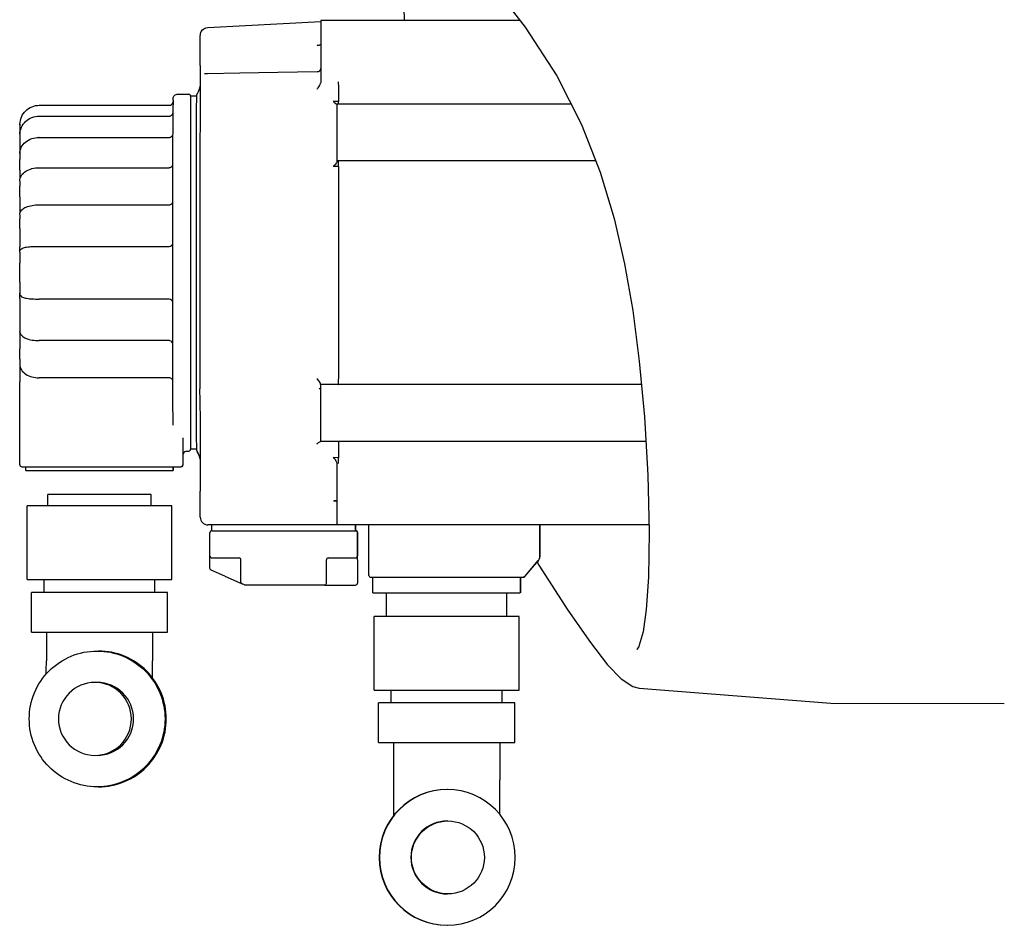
# Model space of a CAD drawing. Header units: millimetres. Extents: x 4086 to 10416, y 123 to 1549.
# Tile 184 of 256: x 7325 to 7388, y 910 to 969. Entities that reach past the tile are written whole.
import ezdxf

# ---------------------------------------------------------------- set-up
doc = ezdxf.new("R2010")
doc.units = ezdxf.units.MM
doc.layers.add('外形图', color=7, linetype='Continuous')

msp = doc.modelspace()

# ---------------------------------------------------------------- linework, layer by layer
at = {"layer": '外形图', "color": 7, "linetype": 'Continuous'}
for p, q in [((7336.871, 968.314), (7344.158, 968.696)), ((7357.011, 968.757), (7344.154, 968.757)), ((7344.154, 968.257), (7344.154, 964.819)), ((7336.385, 965.869), (7336.385, 965.867)), ((7336.66, 965.318), (7336.656, 965.318)), ((7336.671, 965.319), (7336.66, 965.318)), ((7336.866, 965.332), (7336.809, 965.33)), ((7344.002, 965.459), (7343.926, 965.453)), ((7345.29, 964.802), (7345.303, 964.435)), ((7334.898, 964.007), (7335.648, 964.007)), ((7336.148, 963.882), (7335.773, 963.882)), ((7345.303, 964.435), (7345.302, 963.543)), ((7326.02, 963.299), (7334.395, 963.299)), ((7345.302, 963.543), (7344.965, 963.543)), ((7345.195, 963.382), (7360.293, 963.382)), ((7326.016, 962.597), (7334.391, 962.597)), ((7334.638, 962.433), (7334.639, 962.652)), ((7334.639, 962.652), (7334.64, 962.828)), ((7334.64, 962.99), (7334.641, 963.119)), ((7334.64, 962.828), (7334.64, 962.99)), ((7345.194, 962.882), (7345.194, 960.207)), ((7324.771, 962.075), (7324.77, 962.058)), ((7324.77, 962.042), (7324.77, 962.058)), ((7324.77, 962.042), (7324.77, 961.653)), ((7334.637, 962.11), (7334.638, 962.171)), ((7334.637, 961.858), (7334.637, 962.11)), ((7334.638, 962.171), (7334.638, 962.433)), ((7324.766, 961.423), (7324.766, 961.376)), ((7324.766, 961.376), (7324.766, 961.013)), ((7324.77, 961.653), (7324.77, 961.464)), ((7334.635, 961.375), (7334.636, 961.465)), ((7334.635, 961.299), (7334.635, 961.375)), ((7334.635, 961.257), (7334.635, 961.299)), ((7334.636, 961.742), (7334.637, 961.858)), ((7334.636, 961.591), (7334.636, 961.742)), ((7334.636, 961.465), (7334.636, 961.591)), ((7326.011, 961.225), (7334.386, 961.225)), ((7334.634, 960.827), (7334.635, 961.038)), ((7334.634, 960.597), (7334.634, 960.827)), ((7334.635, 961.038), (7334.635, 961.257)), ((7324.762, 960.181), (7324.762, 960.105)), ((7324.762, 960.105), (7324.763, 959.794)), ((7324.766, 960.373), (7324.765, 960.2)), ((7334.633, 960.18), (7334.634, 960.373)), ((7334.633, 959.934), (7334.633, 960.18)), ((7334.634, 960.504), (7334.634, 960.597)), ((7334.634, 960.42), (7334.634, 960.504)), ((7334.634, 960.373), (7334.634, 960.42)), ((7335.758, 960.446), (7335.758, 960.43)), ((7335.758, 960.43), (7335.758, 959.94)), ((7334.632, 959.525), (7334.633, 959.865)), ((7334.632, 959.453), (7334.632, 959.525)), ((7334.632, 959.335), (7334.632, 959.453)), ((7334.633, 959.865), (7334.633, 959.934)), ((7335.758, 959.94), (7335.757, 959.819)), ((7335.757, 959.819), (7335.757, 959.48)), ((7335.757, 959.48), (7335.757, 959.465)), ((7361.889, 959.707), (7345.195, 959.707)), ((7345.197, 959.694), (7345.197, 959.67)), ((7324.763, 959.112), (7324.762, 958.548)), ((7326.008, 959.275), (7334.383, 959.275)), ((7334.631, 958.581), (7334.632, 959.102)), ((7334.632, 959.234), (7334.632, 959.335)), ((7334.632, 959.102), (7334.632, 959.234)), ((7345.297, 959.352), (7344.96, 959.352)), ((7362.168, 958.997), (7363.067, 956.01)), ((7324.759, 958.416), (7324.759, 958.317)), ((7324.759, 958.317), (7324.76, 958.078)), ((7334.63, 957.689), (7334.631, 958.536)), ((7334.631, 958.536), (7334.631, 958.581)), ((7334.63, 957.104), (7334.63, 957.689)), ((7326.005, 956.881), (7334.38, 956.881)), ((7334.629, 956.828), (7334.63, 957.104)), ((7324.757, 956.248), (7324.757, 956.133)), ((7324.759, 956.284), (7324.759, 956.341)), ((7334.629, 956.713), (7334.629, 956.828)), ((7334.629, 956.568), (7334.629, 956.713)), ((7334.629, 956.058), (7334.629, 956.568)), ((7324.757, 956.133), (7324.758, 955.983)), ((7334.629, 955.525), (7334.629, 956.058)), ((7334.628, 954.451), (7334.629, 955.525)), ((7334.628, 954.286), (7334.628, 954.451)), ((7324.756, 953.825), (7324.756, 953.702)), ((7324.756, 953.702), (7324.757, 953.65)), ((7324.757, 954.035), (7324.758, 954.175)), ((7324.757, 953.897), (7324.757, 954.035)), ((7324.757, 953.83), (7324.757, 953.897)), ((7326.004, 954.206), (7334.379, 954.206)), ((7334.628, 954.024), (7334.628, 954.286)), ((7334.628, 953.9), (7334.628, 954.024)), ((7334.628, 953.339), (7334.628, 953.9)), ((7334.628, 953.156), (7334.628, 953.339)), ((7334.628, 952.591), (7334.628, 953.156)), ((7334.628, 951.857), (7334.628, 952.591)), ((7334.628, 951.674), (7334.628, 951.857)), ((7324.757, 951.364), (7324.756, 951.313)), ((7324.756, 951.313), (7324.756, 951.189)), ((7324.757, 951.106), (7324.757, 951.184)), ((7334.628, 951.112), (7334.628, 951.674)), ((7324.757, 950.973), (7324.757, 951.106)), ((7324.758, 950.84), (7324.757, 950.973)), ((7334.379, 950.808), (7326.004, 950.808)), ((7334.628, 950.988), (7334.628, 951.112)), ((7334.628, 950.741), (7334.628, 950.988)), ((7334.628, 950.578), (7334.628, 950.741)), ((7334.628, 950.564), (7334.628, 950.578)), ((7334.629, 949.482), (7334.628, 950.564)), ((7334.629, 948.952), (7334.629, 949.482)), ((7324.758, 949.032), (7324.757, 948.882)), ((7324.757, 948.882), (7324.757, 948.766)), ((7324.759, 948.673), (7324.759, 948.726)), ((7334.629, 948.552), (7334.629, 948.952)), ((7334.38, 948.133), (7326.005, 948.133)), ((7334.629, 948.451), (7334.629, 948.552)), ((7334.629, 948.3), (7334.629, 948.451)), ((7334.629, 948.181), (7334.629, 948.3)), ((7334.63, 947.905), (7334.629, 948.181)), ((7334.63, 947.886), (7334.63, 947.905)), ((7334.63, 947.874), (7334.63, 947.886)), ((7334.63, 947.316), (7334.63, 947.874)), ((7324.76, 946.936), (7324.759, 946.697)), ((7324.759, 946.697), (7324.759, 946.598)), ((7334.631, 946.472), (7334.63, 947.316)), ((7334.631, 946.425), (7334.631, 946.472)), ((7334.632, 945.76), (7334.631, 946.425)), ((7334.383, 945.739), (7326.008, 945.739)), ((7334.632, 945.662), (7334.632, 945.76)), ((7334.632, 945.572), (7334.632, 945.662)), ((7334.632, 945.548), (7334.632, 945.572)), ((7334.632, 945.502), (7334.632, 945.548)), ((7334.632, 945.489), (7334.632, 945.502)), ((7334.632, 945.479), (7334.632, 945.489)), ((7334.633, 945.173), (7334.632, 945.479)), ((7335.757, 945.549), (7335.757, 945.533)), ((7335.757, 945.533), (7335.757, 945.195)), ((7324.764, 940.132), (7324.764, 945.07)), ((7334.633, 945.075), (7334.633, 945.173)), ((7334.633, 945.062), (7334.633, 945.075)), ((7334.634, 944.616), (7334.633, 945.062)), ((7335.757, 945.195), (7335.758, 945.074)), ((7335.758, 945.074), (7335.758, 944.584)), ((7344.086, 945.048), (7344.086, 945.048)), ((7344.111, 945.027), (7344.118, 945.018)), ((7344.144, 944.807), (7344.144, 942.132)), ((7364.824, 945.307), (7344.145, 945.307)), ((7334.634, 944.568), (7334.634, 944.616)), ((7335.758, 944.584), (7335.758, 944.568)), ((7335.264, 941.874), (7335.264, 940.132)), ((7365.104, 941.632), (7344.145, 941.632)), ((7335.523, 941.007), (7335.648, 941.007)), ((7336.148, 941.132), (7335.773, 941.132)), ((7335.281, 940.132), (7335.281, 940.82)), ((7345.303, 940.579), (7344.966, 940.603)), ((7324.889, 940.007), (7335.139, 940.007)), ((7325.141, 939.757), (7325.141, 940.007)), ((7325.141, 939.757), (7334.641, 939.757)), ((7334.641, 940.007), (7334.641, 939.757)), ((7334.655, 939.757), (7334.655, 940.007)), ((7345.204, 940.122), (7345.204, 936.757)), ((7326.573, 937.482), (7326.573, 938.207)), ((7333.223, 938.207), (7326.573, 938.207)), ((7333.223, 937.482), (7333.223, 938.207)), ((7336.387, 936.757), (7336.387, 938.424)), ((7325.235, 932.732), (7325.235, 937.482)), ((7334.56, 937.482), (7325.235, 937.482)), ((7334.56, 932.732), (7334.56, 937.482)), ((7345.077, 937.783), (7344.974, 937.789)), ((7345.156, 937.778), (7345.077, 937.783)), ((7365.302, 936.257), (7336.887, 936.257)), ((7337.141, 935.882), (7337.141, 936.257)), ((7346.391, 936.257), (7346.391, 935.882)), ((7346.404, 935.882), (7346.404, 936.257)), ((7347.265, 933.007), (7347.265, 936.257)), ((7358.265, 936.257), (7358.265, 934.21)), ((7358.28, 934.21), (7358.28, 936.257)), ((7337.016, 934.257), (7337.016, 935.757)), ((7337.141, 935.882), (7346.391, 935.882)), ((7346.516, 935.757), (7346.516, 934.257)), ((7346.529, 934.257), (7346.529, 935.757)), ((7337.019, 933.463), (7337.019, 934.007)), ((7337.141, 934.132), (7338.89, 934.132)), ((7339.015, 932.573), (7339.015, 934.007)), ((7344.515, 934.007), (7344.515, 932.507)), ((7344.64, 934.132), (7346.391, 934.132)), ((7346.519, 934.007), (7346.519, 932.507)), ((7346.526, 934.007), (7346.526, 934.049)), ((7357.302, 932.927), (7357.959, 933.71)), ((7357.318, 932.927), (7357.939, 933.667)), ((7358.122, 933.885), (7357.939, 933.667)), ((7357.959, 933.71), (7358.177, 933.969)), ((7358.098, 933.857), (7358.205, 933.671)), ((7358.192, 933.969), (7358.122, 933.885)), ((7337.968, 932.96), (7337.093, 933.349)), ((7337.968, 932.96), (7338.891, 932.549)), ((7347.39, 932.882), (7357.222, 932.882)), ((7347.516, 931.882), (7347.516, 932.882)), ((7357.016, 932.882), (7357.016, 931.882)), ((7357.03, 932.882), (7357.03, 931.882)), ((7325.235, 932.732), (7334.56, 932.732)), ((7326.33, 931.907), (7326.33, 932.732)), ((7333.465, 931.907), (7333.465, 932.732)), ((7338.891, 932.549), (7339.042, 932.481)), ((7339.042, 932.481), (7339.086, 932.461)), ((7339.237, 932.393), (7339.09, 932.459)), ((7344.39, 932.382), (7339.288, 932.382)), ((7344.392, 932.382), (7346.394, 932.382)), ((7325.51, 929.352), (7325.51, 931.907)), ((7334.285, 931.907), (7325.51, 931.907)), ((7334.285, 929.352), (7334.285, 931.907)), ((7347.516, 931.882), (7357.016, 931.882)), ((7348.398, 930.357), (7348.398, 931.882)), ((7356.148, 930.357), (7356.148, 931.882)), ((7347.61, 925.607), (7347.61, 930.357)), ((7356.935, 930.357), (7347.61, 930.357)), ((7356.935, 925.607), (7356.935, 930.357)), ((7325.51, 929.352), (7334.285, 929.352)), ((7326.473, 929.352), (7326.473, 927.507)), ((7333.323, 929.352), (7333.323, 927.507)), ((7364.273, 925.85), (7364.686, 925.744)), ((7347.61, 925.607), (7356.935, 925.607)), ((7348.705, 924.782), (7348.705, 925.607)), ((7355.84, 924.782), (7355.84, 925.607)), ((7364.686, 925.745), (7364.674, 925.746)), ((7347.885, 922.227), (7347.885, 924.782)), ((7356.66, 924.782), (7347.885, 924.782)), ((7356.66, 922.227), (7356.66, 924.782)), ((7388.207, 924.741), (7388.207, 924.741)), ((7347.885, 922.227), (7356.66, 922.227)), ((7348.848, 922.227), (7348.848, 919.832)), ((7355.698, 922.227), (7355.698, 919.832))]:
    msp.add_line(p, q, dxfattribs=at)
for points in [[(7349.487, 971.608), (7349.512, 969.589), (7349.537, 968.757)], [(7355.235, 971.066), (7357.332, 968.339), (7359.371, 965.192), (7360.966, 962.062), (7362.168, 958.997)], [(7336.809, 965.33), (7336.724, 965.324), (7336.671, 965.319)], [(7343.926, 965.453), (7341.398, 965.399), (7338.947, 965.357), (7336.866, 965.332)], [(7344.154, 965.677), (7344.153, 965.675), (7344.151, 965.656), (7344.147, 965.636), (7344.143, 965.615), (7344.136, 965.595), (7344.128, 965.575), (7344.119, 965.555), (7344.108, 965.535), (7344.095, 965.517), (7344.08, 965.5), (7344.064, 965.486), (7344.045, 965.473), (7344.026, 965.464), (7344.005, 965.459), (7344.002, 965.459)], [(7363.067, 956.01), (7363.742, 953.084), (7364.267, 950.071), (7364.687, 946.813), (7365.013, 943.232), (7365.228, 939.46), (7365.312, 935.812), (7365.268, 932.892), (7365.13, 930.802), (7364.926, 929.366), (7364.686, 928.512), (7364.652, 928.433)], [(7344.085, 945.048), (7344.09, 945.045), (7344.101, 945.036), (7344.111, 945.027)], [(7344.118, 945.018), (7344.125, 945.008), (7344.13, 944.998), (7344.135, 944.987), (7344.139, 944.976)], [(7358.205, 933.671), (7360.071, 930.774), (7361.533, 928.677), (7362.645, 927.245), (7363.525, 926.331), (7364.273, 925.85)], [(7364.652, 928.433), (7364.528, 928.231), (7364.525, 928.228)], [(7364.674, 925.746), (7377.035, 924.779), (7388.207, 924.741)]]:
    msp.add_lwpolyline(points, dxfattribs=at)
msp.add_circle((7352.353, 914.832), 2.35, dxfattribs=at)
for centre, radius, start, end in [((7344.019, 967.341), 0.192, 273.23375, 277.04748), ((7335.151, 964.723), 1.246, 328.1893, 351.02263), ((12170.452, 954.381), 4834.082, 179.873181, 180.022209), ((7337.273, 963.407), 1.251, 148.21388, 154.15632), ((7334.395, 963.552), 0.252, 270.07785, 287.19559), ((7408.351, 962.891), 73.71, 179.42975, 179.66759), ((7334.39, 962.849), 0.252, 270.05501, 287.38381), ((7326.011, 959.734), 1.491, 90.00018, 90.65496), ((7334.386, 961.476), 0.251, 270.03581, 285.20936), ((7101.618, 959.492), 223.145, 359.90239, 0.07745), ((7334.383, 959.526), 0.251, 270.04652, 285.63794), ((7113.655, 957.68), 211.105, 359.92449, 0.10806), ((7185.197, 955.561), 139.562, 359.91677, 0.17329), ((7334.379, 950.559), 0.25, 5.73431, 90.03699), ((7334.38, 947.883), 0.251, 76.99546, 89.98479), ((7113.655, 947.334), 211.105, 359.89194, 0.07551), ((7160.255, 945.126), 164.509, 359.98041, 0.12043), ((7334.383, 945.489), 0.25, 77.34055, 89.99417), ((6852.233, 943.877), 484.143, 359.98808, 0.1369), ((7344.031, 944.954), 0.109, 59.8381, 63.82809), ((9819.999, 946.425), 2483.625, 180.061099, 180.184561), ((7337.273, 941.607), 1.251, 205.84368, 211.78612), ((7335.15, 940.29), 1.248, 9.21505, 31.8013), ((7324.889, 940.132), 0.125, 179.97974, 270.02018), ((7335.139, 940.132), 0.125, 269.97982, 0.02026), ((7336.887, 936.757), 0.5, 179.99996, 269.99996), ((7337.141, 935.757), 0.125, 89.98227, 180.01781), ((7337.141, 934.257), 0.125, 179.98219, 270.01773), ((7338.89, 934.007), 0.125, 359.98219, 90.01773), ((7344.642, 934.007), 0.125, 89.98386, 180.01781), ((7346.391, 934.257), 0.125, 269.98227, 0.01781), ((7357.904, 934.211), 0.376, 320.02171, 333.24913), ((7347.39, 933.007), 0.125, 179.98219, 270.01773), ((7357.222, 933.007), 0.125, 303.23, 314.4774), ((7344.392, 932.507), 0.125, 269.98194, 0.01781), ((7346.401, 932.507), 0.125, 269.98227, 0.01781), ((7062.524, 927.501), 263.949, 359.81044, 0.00141), ((7069.022, 927.49), 264.301, 359.75709, 0.00366), ((7329.604, 923.757), 2.35, 90.00256, 180.00242), ((7329.603, 923.757), 2.35, 359.99774, 89.99728), ((7329.746, 923.757), 2.35, 359.99758, 89.99744), ((7329.604, 923.757), 2.35, 179.99774, 269.99728), ((7329.603, 923.757), 2.35, 270.00256, 0.00242), ((7329.746, 923.757), 2.35, 270.00272, 0.00226), ((7352.294, 914.832), 4.375, 90.00089, 269.99918), ((7352.316, 914.832), 4.375, 90.00082, 269.99911), ((7352.316, 914.832), 4.375, 270.00082, 89.99911), ((7352.316, 914.832), 2.35, 90.00024, 269.99992)]:
    msp.add_arc(centre, radius, start, end, dxfattribs=at)
for points, knots in [([(7336.385, 965.869), (7336.385, 966.167), (7336.387, 966.582), (7336.389, 967.089), (7336.391, 967.37), (7336.393, 967.582), (7336.395, 967.729), (7336.396, 967.878), (7336.456, 968.145), (7336.705, 968.306), (7336.871, 968.314)], [0, 0, 0, 0, 7711.363179, 10715.675223, 13134.307916, 14959.251021, 16194.06488, 16948.592662, 18807.868345, 23104.503026, 23104.503026, 23104.503026, 23104.503026]), ([(7344.154, 968.757), (7344.151, 968.757), (7344.159, 968.737), (7344.151, 968.716), (7344.155, 968.666), (7344.153, 968.578), (7344.154, 968.438), (7344.154, 968.321), (7344.154, 968.257)], [0, 0, 0, 0, 350.77601, 1384.847235, 3066.835993, 5326.742096, 11225.75993, 18185.480187, 18185.480187, 18185.480187, 18185.480187]), ([(7336.385, 965.867), (7336.384, 965.768), (7336.384, 965.506), (7336.385, 965.244), (7336.382, 965.081)], [0, 0, 0, 0, 2627.004379, 6972.534066, 6972.534066, 6972.534066, 6972.534066]), ([(7343.916, 964.337), (7343.941, 964.361), (7344.039, 964.473), (7344.117, 964.608), (7344.142, 964.72)], [0, 0, 0, 0, 1645.729118, 7139.26298, 7139.26298, 7139.26298, 7139.26298]), ([(7334.645, 963.624), (7334.645, 963.663), (7334.646, 963.713), (7334.648, 963.804), (7334.688, 963.936), (7334.817, 964.007), (7334.898, 964.007)], [0, 0, 0, 0, 2764.301546, 3632.974075, 6520.639972, 12300.919076, 12300.919076, 12300.919076, 12300.919076]), ([(7335.773, 963.882), (7335.773, 963.884), (7335.771, 963.915), (7335.758, 963.948), (7335.737, 963.969)], [0, 0, 0, 0, 379.692206, 6963.443425, 6963.443425, 6963.443425, 6963.443425]), ([(7335.773, 963.882), (7335.768, 963.882), (7335.777, 963.852), (7335.767, 963.82), (7335.771, 963.744), (7335.768, 963.648), (7335.768, 963.521), (7335.766, 963.298), (7335.765, 962.953), (7335.763, 962.462), (7335.761, 961.873), (7335.76, 961.189), (7335.759, 960.704), (7335.758, 960.446)], [0, 0, 0, 0, 129.611114, 516.854102, 1160.772122, 2060.217853, 3212.964365, 4615.721493, 8157.560306, 12650.546213, 18050.293151, 24302.531707, 31345.776128, 31345.776128, 31345.776128, 31345.776128]), ([(7336.146, 963.923), (7336.137, 963.558), (7336.141, 962.35), (7336.129, 959.941), (7336.129, 956.501), (7336.128, 953.903), (7336.128, 952.507)], [0, 0, 0, 0, 1177.194103, 3892.287136, 7768.850633, 12269.466434, 12269.466434, 12269.466434, 12269.466434]), ([(7336.147, 963.953), (7336.146, 963.95), (7336.148, 963.94), (7336.146, 963.93), (7336.146, 963.923)], [0, 0, 0, 0, 1913.539119, 6971.377124, 6971.377124, 6971.377124, 6971.377124]), ([(7324.771, 962.075), (7324.775, 962.389), (7325.048, 963.041), (7325.704, 963.299), (7326.02, 963.299)], [0, 0, 0, 0, 3358.872006, 6731.150031, 6731.150031, 6731.150031, 6731.150031]), ([(7344.965, 963.543), (7345.005, 963.501), (7345.075, 963.445), (7345.155, 963.382), (7345.19, 963.382)], [0, 0, 0, 0, 4480.119495, 7160.935795, 7160.935795, 7160.935795, 7160.935795]), ([(7345.195, 963.382), (7345.192, 963.382), (7345.199, 963.362), (7345.192, 963.341), (7345.196, 963.291), (7345.193, 963.203), (7345.195, 963.063), (7345.194, 962.946), (7345.194, 962.882)], [0, 0, 0, 0, 351.796116, 1388.874564, 3075.754779, 5342.233002, 11258.406, 18238.36609, 18238.36609, 18238.36609, 18238.36609]), ([(7324.766, 961.429), (7324.768, 961.732), (7325.056, 962.368), (7325.702, 962.597), (7326.016, 962.597)], [0, 0, 0, 0, 3304.975774, 6730.649069, 6730.649069, 6730.649069, 6730.649069]), ([(7334.607, 961.358), (7334.61, 961.362), (7334.614, 961.371), (7334.618, 961.38), (7334.62, 961.385)], [0, 0, 0, 0, 3462.213126, 6937.640268, 6937.640268, 6937.640268, 6937.640268]), ([(7324.762, 960.184), (7324.763, 960.323), (7324.835, 960.61), (7325.219, 961.072), (7325.69, 961.221), (7325.994, 961.224)], [0, 0, 0, 0, 2251.920847, 4583.652892, 9514.215589, 9514.215589, 9514.215589, 9514.215589]), ([(7324.766, 961.013), (7324.766, 960.952), (7324.766, 960.738), (7324.766, 960.525), (7324.766, 960.373)], [0, 0, 0, 0, 1928.152481, 6724.037577, 6724.037577, 6724.037577, 6724.037577]), ([(7345.194, 960.207), (7345.194, 960.143), (7345.195, 960.026), (7345.193, 959.886), (7345.196, 959.798), (7345.192, 959.748), (7345.199, 959.728), (7345.192, 959.707), (7345.195, 959.707)], [0, 0, 0, 0, 6977.169905, 12890.977958, 15156.550173, 16842.756071, 17879.419955, 18231.075442, 18231.075442, 18231.075442, 18231.075442]), ([(7335.757, 959.465), (7335.756, 959.043), (7335.754, 957.181), (7335.753, 955.319), (7335.753, 953.88)], [0, 0, 0, 0, 1573.221583, 6932.168483, 6932.168483, 6932.168483, 6932.168483]), ([(7345.186, 959.632), (7345.175, 959.608), (7345.113, 959.504), (7345.03, 959.415), (7344.96, 959.352)], [0, 0, 0, 0, 1593.155667, 7162.591383, 7162.591383, 7162.591383, 7162.591383]), ([(7345.297, 959.352), (7345.297, 959.386), (7345.297, 959.5), (7345.3, 959.615), (7345.292, 959.695)], [0, 0, 0, 0, 2137.781593, 7167.66407, 7167.66407, 7167.66407, 7167.66407]), ([(7324.759, 958.418), (7324.759, 958.541), (7324.843, 958.799), (7325.148, 959.074), (7325.552, 959.239), (7325.853, 959.275), (7326.008, 959.275)], [0, 0, 0, 0, 2657.753321, 5477.644394, 8586.883746, 11926.215116, 11926.215116, 11926.215116, 11926.215116]), ([(7345.297, 959.352), (7345.296, 958.806), (7345.295, 956.524), (7345.294, 954.242), (7345.294, 952.507)], [0, 0, 0, 0, 1708.014599, 7132.58871, 7132.58871, 7132.58871, 7132.58871]), ([(7324.757, 956.249), (7324.757, 956.358), (7324.865, 956.582), (7325.185, 956.759), (7325.571, 956.86), (7325.855, 956.881), (7326.005, 956.881)], [0, 0, 0, 0, 2575.060412, 5244.849057, 8389.485168, 11926.063073, 11926.063073, 11926.063073, 11926.063073]), ([(7324.76, 957.402), (7324.76, 957.316), (7324.759, 956.963), (7324.759, 956.609), (7324.759, 956.341)], [0, 0, 0, 0, 1627.892867, 6719.64154, 6719.64154, 6719.64154, 6719.64154]), ([(7334.38, 956.881), (7334.442, 956.881), (7334.568, 956.929), (7334.624, 957.051), (7334.63, 957.11)], [0, 0, 0, 0, 3503.206101, 6933.894161, 6933.894161, 6933.894161, 6933.894161]), ([(7334.379, 954.206), (7334.44, 954.206), (7334.564, 954.253), (7334.622, 954.372), (7334.628, 954.431)], [0, 0, 0, 0, 3499.48258, 6934.409815, 6934.409815, 6934.409815, 6934.409815]), ([(7324.756, 953.826), (7324.756, 953.889), (7324.802, 954.006), (7324.935, 954.094), (7325.069, 954.133), (7325.277, 954.172), (7325.591, 954.199), (7325.858, 954.206), (7326.004, 954.206)], [0, 0, 0, 0, 2320.637731, 4128.541263, 5648.053468, 7377.419582, 11808.501368, 17122.062536, 17122.062536, 17122.062536, 17122.062536]), ([(7324.757, 953.65), (7324.757, 953.631), (7324.757, 953.454), (7324.757, 953.277), (7324.757, 953.12)], [0, 0, 0, 0, 746.91937, 6722.12768, 6722.12768, 6722.12768, 6722.12768]), ([(7336.128, 952.507), (7336.128, 951.112), (7336.129, 948.515), (7336.129, 945.076), (7336.141, 942.666), (7336.137, 941.458), (7336.146, 941.092)], [0, 0, 0, 0, 4478.519919, 8336.777581, 11040.416694, 12214.938321, 12214.938321, 12214.938321, 12214.938321]), ([(7336.371, 952.507), (7336.371, 951.858), (7336.371, 949.367), (7336.372, 946.876), (7336.374, 945.034)], [0, 0, 0, 0, 1807.079599, 6937.745105, 6937.745105, 6937.745105, 6937.745105]), ([(7345.294, 952.507), (7345.294, 951.92), (7345.294, 949.638), (7345.295, 947.356), (7345.297, 945.662)], [0, 0, 0, 0, 1838.199145, 7137.998128, 7137.998128, 7137.998128, 7137.998128]), ([(7324.757, 951.895), (7324.757, 951.833), (7324.757, 951.656), (7324.758, 951.479), (7324.757, 951.364)], [0, 0, 0, 0, 2359.626393, 6721.373002, 6721.373002, 6721.373002, 6721.373002]), ([(7324.756, 951.189), (7324.756, 951.125), (7324.802, 951.008), (7324.935, 950.92), (7325.069, 950.881), (7325.277, 950.843), (7325.591, 950.816), (7325.858, 950.808), (7326.004, 950.808)], [0, 0, 0, 0, 2320.503446, 4128.302364, 5647.726641, 7376.992685, 11807.818064, 17121.071762, 17121.071762, 17121.071762, 17121.071762]), ([(7335.753, 951.134), (7335.753, 950.634), (7335.754, 948.772), (7335.755, 946.911), (7335.757, 945.549)], [0, 0, 0, 0, 1862.379661, 6934.812666, 6934.812666, 6934.812666, 6934.812666]), ([(7324.758, 949.656), (7324.758, 949.595), (7324.758, 949.386), (7324.758, 949.178), (7324.758, 949.032)], [0, 0, 0, 0, 1997.852538, 6721.554283, 6721.554283, 6721.554283, 6721.554283]), ([(7324.757, 948.765), (7324.757, 948.656), (7324.865, 948.432), (7325.185, 948.255), (7325.571, 948.155), (7325.855, 948.133), (7326.005, 948.133)], [0, 0, 0, 0, 2574.733808, 5244.183835, 8388.421101, 11924.550451, 11924.550451, 11924.550451, 11924.550451]), ([(7324.759, 948.673), (7324.759, 948.582), (7324.759, 948.229), (7324.76, 947.875), (7324.76, 947.612)], [0, 0, 0, 0, 1729.871612, 6719.781714, 6719.781714, 6719.781714, 6719.781714]), ([(7334.629, 947.908), (7334.624, 947.958), (7334.582, 948.059), (7334.487, 948.115), (7334.437, 948.127)], [0, 0, 0, 0, 3444.693369, 6939.329712, 6939.329712, 6939.329712, 6939.329712]), ([(7324.759, 946.597), (7324.759, 946.473), (7324.843, 946.215), (7325.148, 945.94), (7325.552, 945.776), (7325.853, 945.739), (7326.008, 945.739)], [0, 0, 0, 0, 2657.325954, 5476.763589, 8585.502975, 11924.297381, 11924.297381, 11924.297381, 11924.297381]), ([(7324.761, 946.583), (7324.761, 946.484), (7324.762, 946.113), (7324.763, 945.743), (7324.763, 945.472)], [0, 0, 0, 0, 1811.912204, 6720.647318, 6720.647318, 6720.647318, 6720.647318]), ([(7344.13, 945.396), (7344.118, 945.42), (7344.057, 945.518), (7343.977, 945.604), (7343.91, 945.663)], [0, 0, 0, 0, 1633.787935, 7153.649891, 7153.649891, 7153.649891, 7153.649891]), ([(7345.29, 945.307), (7345.296, 945.307), (7345.288, 945.346), (7345.299, 945.385), (7345.296, 945.468), (7345.298, 945.525), (7345.298, 945.557)], [0, 0, 0, 0, 978.965353, 3737.902086, 7864.40844, 12731.812957, 12731.812957, 12731.812957, 12731.812957]), ([(7344.054, 945.06), (7344.058, 945.059), (7344.067, 945.057), (7344.075, 945.053), (7344.079, 945.051)], [0, 0, 0, 0, 3610.307775, 7154.836875, 7154.836875, 7154.836875, 7154.836875]), ([(7344.145, 945.307), (7344.142, 945.307), (7344.149, 945.287), (7344.142, 945.266), (7344.146, 945.216), (7344.143, 945.128), (7344.145, 944.988), (7344.144, 944.871), (7344.144, 944.807)], [0, 0, 0, 0, 351.364124, 1387.169079, 3071.977869, 5335.672946, 11244.581112, 18215.970082, 18215.970082, 18215.970082, 18215.970082]), ([(7344.147, 945.337), (7344.147, 945.329), (7344.147, 945.323), (7344.147, 945.307), (7344.147, 945.316), (7344.147, 945.319)], [0, 0, 0, 0, 6910.515, 7770.478247, 10120.28183, 10120.28183, 10120.28183, 10120.28183]), ([(7334.638, 942.693), (7334.638, 942.828), (7334.636, 943.452), (7334.634, 944.077), (7334.634, 944.568)], [0, 0, 0, 0, 1493.898706, 6945.537381, 6945.537381, 6945.537381, 6945.537381]), ([(7335.758, 944.568), (7335.759, 944.31), (7335.76, 943.825), (7335.761, 943.142), (7335.763, 942.552), (7335.765, 942.061), (7335.766, 941.716), (7335.768, 941.494), (7335.768, 941.366), (7335.771, 941.271), (7335.767, 941.194), (7335.777, 941.162), (7335.768, 941.132), (7335.773, 941.132)], [0, 0, 0, 0, 7028.068301, 13266.827301, 18654.92687, 23138.217564, 26672.411056, 28072.139715, 29222.397264, 30119.900751, 30762.428251, 31148.834985, 31278.166211, 31278.166211, 31278.166211, 31278.166211]), ([(7343.915, 941.473), (7343.956, 941.514), (7344.025, 941.569), (7344.105, 941.632), (7344.14, 941.632)], [0, 0, 0, 0, 4477.353126, 7158.928366, 7158.928366, 7158.928366, 7158.928366]), ([(7344.144, 942.132), (7344.144, 942.068), (7344.145, 941.951), (7344.143, 941.811), (7344.146, 941.723), (7344.142, 941.673), (7344.149, 941.653), (7344.142, 941.632), (7344.145, 941.632)], [0, 0, 0, 0, 6973.950076, 12885.02902, 15149.555718, 16834.983464, 17871.168948, 18222.662153, 18222.662153, 18222.662153, 18222.662153]), ([(7345.288, 941.632), (7345.292, 941.632), (7345.292, 941.611), (7345.297, 941.586), (7345.299, 941.533), (7345.301, 941.494), (7345.302, 941.471)], [0, 0, 0, 0, 888.536814, 3372.454116, 7382.040715, 12743.757816, 12743.757816, 12743.757816, 12743.757816]), ([(7335.523, 941.007), (7335.435, 941.007), (7335.308, 940.927), (7335.276, 940.81), (7335.274, 940.779)], [0, 0, 0, 0, 5113.424624, 6964.077066, 6964.077066, 6964.077066, 6964.077066]), ([(7335.648, 941.007), (7335.686, 941.007), (7335.755, 941.043), (7335.772, 941.108), (7335.773, 941.132)], [0, 0, 0, 0, 4271.617404, 6974.37373, 6974.37373, 6974.37373, 6974.37373]), ([(7336.146, 941.092), (7336.146, 941.085), (7336.148, 941.075), (7336.146, 941.064), (7336.147, 941.062)], [0, 0, 0, 0, 5068.784703, 6984.28564, 6984.28564, 6984.28564, 6984.28564]), ([(7345.302, 941.472), (7345.302, 941.395), (7345.302, 941.098), (7345.303, 940.8), (7345.303, 940.579)], [0, 0, 0, 0, 1848.189187, 7184.825172, 7184.825172, 7184.825172, 7184.825172]), ([(7344.966, 940.603), (7344.99, 940.579), (7345.089, 940.467), (7345.167, 940.331), (7345.193, 940.219)], [0, 0, 0, 0, 1649.674293, 7183.2973, 7183.2973, 7183.2973, 7183.2973]), ([(7345.29, 940.212), (7345.292, 940.246), (7345.296, 940.368), (7345.3, 940.491), (7345.303, 940.579)], [0, 0, 0, 0, 2003.938011, 7190.57189, 7190.57189, 7190.57189, 7190.57189]), ([(7345.206, 937.704), (7345.2, 937.733), (7345.166, 937.788), (7345.106, 937.804), (7345.078, 937.806)], [0, 0, 0, 0, 3734.133406, 7192.832078, 7192.832078, 7192.832078, 7192.832078]), ([(7345.204, 936.757), (7345.204, 936.693), (7345.204, 936.576), (7345.203, 936.436), (7345.205, 936.348), (7345.201, 936.298), (7345.209, 936.278), (7345.201, 936.257), (7345.204, 936.257)], [0, 0, 0, 0, 7008.580426, 12949.011852, 15224.783447, 16918.580475, 17959.911316, 18313.149921, 18313.149921, 18313.149921, 18313.149921]), ([(7337.019, 934.007), (7337.019, 934.034), (7337.019, 934.114), (7337.02, 934.195), (7337.019, 934.249)], [0, 0, 0, 0, 2297.308432, 7017.410359, 7017.410359, 7017.410359, 7017.410359]), ([(7346.526, 934.049), (7346.526, 934.074), (7346.525, 934.116), (7346.53, 934.294), (7346.526, 934.251)], [0, 0, 0, 0, 2692.012422, 7233.151002, 7233.151002, 7233.151002, 7233.151002]), ([(7325.372, 923.757), (7325.372, 924.326), (7325.6, 925.477), (7326.573, 926.931), (7328.027, 927.904), (7329.178, 928.132), (7329.747, 928.132)], [0, 0, 0, 0, 3001.108983, 6001.946132, 9002.739247, 12003.506783, 12003.506783, 12003.506783, 12003.506783]), ([(7329.747, 928.132), (7330.315, 928.132), (7331.466, 927.904), (7332.92, 926.931), (7333.893, 925.477), (7334.121, 924.326), (7334.121, 923.757)], [0, 0, 0, 0, 3053.638306, 6107.326348, 9161.131522, 12215.211474, 12215.211474, 12215.211474, 12215.211474]), ([(7334.205, 923.757), (7334.205, 924.326), (7333.978, 925.477), (7333.004, 926.931), (7331.55, 927.904), (7330.4, 928.132), (7329.831, 928.132)], [0, 0, 0, 0, 3065.660002, 6131.042322, 9196.379663, 12261.690873, 12261.690873, 12261.690873, 12261.690873]), ([(7329.747, 919.382), (7329.178, 919.382), (7328.027, 919.61), (7326.573, 920.583), (7325.6, 922.038), (7325.372, 923.188), (7325.372, 923.757)], [0, 0, 0, 0, 3014.020223, 6028.089536, 9042.274461, 12056.730599, 12056.730599, 12056.730599, 12056.730599]), ([(7334.121, 923.757), (7334.121, 923.188), (7333.893, 922.038), (7332.92, 920.584), (7331.466, 919.61), (7330.315, 919.382), (7329.747, 919.382)], [0, 0, 0, 0, 3067.730133, 6135.182398, 9202.589652, 12269.970758, 12269.970758, 12269.970758, 12269.970758]), ([(7329.831, 919.382), (7330.4, 919.382), (7331.55, 919.61), (7333.004, 920.583), (7333.978, 922.038), (7334.205, 923.188), (7334.205, 923.757)], [0, 0, 0, 0, 3066.536567, 6133.12308, 9199.827219, 12266.807298, 12266.807298, 12266.807298, 12266.807298]), ([(7348.848, 919.832), (7348.848, 919.632), (7348.848, 918.861), (7348.848, 918.089), (7348.85, 917.518)], [0, 0, 0, 0, 1898.796362, 7325.671057, 7325.671057, 7325.671057, 7325.671057]), ([(7355.699, 917.594), (7355.699, 917.771), (7355.698, 918.517), (7355.698, 919.263), (7355.698, 919.832)], [0, 0, 0, 0, 1782.635437, 7497.620342, 7497.620342, 7497.620342, 7497.620342])]:
    msp.add_open_spline(points, degree=3, knots=knots, dxfattribs=at)
for points in [[(7344.029, 967.149), (7343.994, 967.147), (7343.957, 967.154), (7343.924, 967.165)], [(7344.087, 967.162), (7344.073, 967.156), (7344.057, 967.152), (7344.042, 967.15)], [(7344.154, 967.242), (7344.145, 967.209), (7344.119, 967.176), (7344.087, 967.162)], [(7344.154, 964.819), (7344.154, 964.786), (7344.153, 964.751), (7344.138, 964.723)], [(7335.737, 963.969), (7335.715, 963.993), (7335.68, 964.007), (7335.648, 964.007)], [(7334.469, 963.311), (7334.523, 963.327), (7334.574, 963.365), (7334.605, 963.413)], [(7334.605, 963.413), (7334.625, 963.444), (7334.639, 963.481), (7334.643, 963.518)], [(7334.641, 963.119), (7334.641, 963.186), (7334.642, 963.252), (7334.642, 963.318)], [(7345.293, 963.401), (7345.295, 963.419), (7345.297, 963.438), (7345.298, 963.456)], [(7345.298, 963.456), (7345.299, 963.485), (7345.301, 963.514), (7345.302, 963.543)], [(7334.465, 962.609), (7334.521, 962.626), (7334.572, 962.666), (7334.602, 962.715)], [(7334.602, 962.715), (7334.623, 962.748), (7334.635, 962.787), (7334.639, 962.826)], [(7334.452, 961.233), (7334.516, 961.251), (7334.576, 961.3), (7334.607, 961.358)], [(7334.62, 961.385), (7334.629, 961.408), (7334.633, 961.433), (7334.636, 961.458)], [(7334.45, 959.284), (7334.513, 959.302), (7334.572, 959.349), (7334.603, 959.406)], [(7334.603, 959.406), (7334.619, 959.435), (7334.629, 959.468), (7334.632, 959.501)], [(7345.197, 959.677), (7345.197, 959.662), (7345.191, 959.647), (7345.186, 959.632)], [(7324.758, 955.358), (7324.758, 954.963), (7324.758, 954.569), (7324.758, 954.175)], [(7335.753, 953.88), (7335.753, 953.423), (7335.753, 952.965), (7335.753, 952.507)], [(7324.757, 951.895), (7324.757, 952.303), (7324.757, 952.711), (7324.757, 953.12)], [(7335.753, 952.507), (7335.753, 952.049), (7335.753, 951.592), (7335.753, 951.134)], [(7324.758, 950.84), (7324.758, 950.445), (7324.758, 950.051), (7324.758, 949.656)], [(7334.547, 945.678), (7334.516, 945.705), (7334.478, 945.724), (7334.438, 945.733)], [(7334.632, 945.51), (7334.625, 945.572), (7334.594, 945.637), (7334.547, 945.678)], [(7345.298, 945.557), (7345.298, 945.59), (7345.298, 945.622), (7345.297, 945.655)], [(7344.147, 945.337), (7344.147, 945.358), (7344.139, 945.378), (7344.13, 945.396)], [(7335.156, 940.007), (7335.177, 940.007), (7335.199, 940.013), (7335.217, 940.023)], [(7335.217, 940.023), (7335.236, 940.034), (7335.253, 940.05), (7335.264, 940.068)], [(7335.264, 940.068), (7335.275, 940.087), (7335.281, 940.11), (7335.281, 940.132)], [(7345.193, 940.219), (7345.2, 940.188), (7345.207, 940.154), (7345.198, 940.123)], [(7345.078, 937.806), (7345.043, 937.808), (7345.007, 937.801), (7344.974, 937.789)], [(7346.391, 935.882), (7346.413, 935.882), (7346.435, 935.876), (7346.453, 935.865)], [(7346.467, 935.865), (7346.448, 935.876), (7346.426, 935.882), (7346.404, 935.882)], [(7346.453, 935.865), (7346.49, 935.845), (7346.516, 935.799), (7346.516, 935.757)], [(7346.512, 935.82), (7346.502, 935.838), (7346.485, 935.855), (7346.467, 935.865)], [(7346.529, 935.757), (7346.529, 935.779), (7346.523, 935.801), (7346.512, 935.82)], [(7358.24, 934.042), (7358.266, 934.093), (7358.28, 934.153), (7358.28, 934.21)], [(7337.039, 933.395), (7337.026, 933.415), (7337.019, 933.44), (7337.019, 933.463)], [(7337.093, 933.349), (7337.072, 933.359), (7337.052, 933.375), (7337.039, 933.395)], [(7357.302, 932.927), (7357.279, 932.9), (7357.241, 932.882), (7357.206, 932.882)], [(7357.222, 932.882), (7357.246, 932.882), (7357.271, 932.89), (7357.291, 932.903)], [(7339.035, 932.505), (7339.023, 932.525), (7339.015, 932.549), (7339.015, 932.573)], [(7339.09, 932.459), (7339.068, 932.468), (7339.048, 932.485), (7339.035, 932.505)], [(7339.288, 932.382), (7339.271, 932.382), (7339.253, 932.386), (7339.237, 932.393)]]:
    msp.add_open_spline(points, degree=3, dxfattribs=at)

doc.saveas('drawing.dxf')
